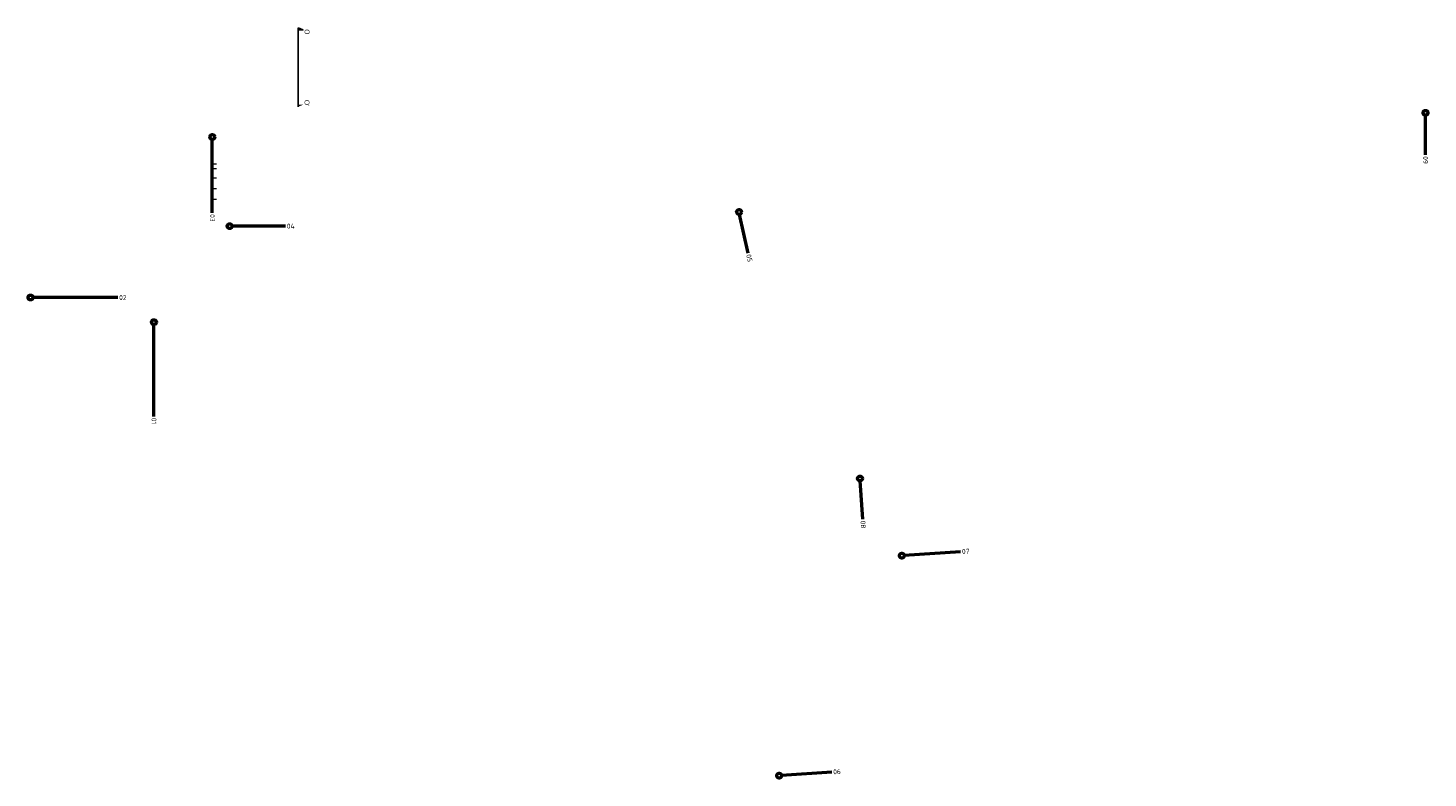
# Model space of a CAD drawing. Header units: metres. Extents: x 240213 to 242719, y 583416 to 583956.
# Tile 1 of 29: x 240213 to 240932, y 583570 to 583956. Entities that reach past the tile are written whole.
import ezdxf

# ---------------------------------------------------------------- set-up
doc = ezdxf.new("R2010")
doc.units = ezdxf.units.M
doc.layers.add('B-hulp', color=6, linetype='Continuous', plot=False)
doc.layers.add('X-XX-AL-DETAIL1-G', color=1, linetype='Continuous', lineweight=18)
doc.layers.add('X-XX-AL-VERWIJZING_PROFIEL-S', color=160, linetype='Continuous', lineweight=13)
doc.styles.add('Block nieuw1.8', font='arial.ttf', dxfattribs={"height": 1.8})
doc.styles.add('NLCS-ISO', font='NLCS-ISO.ttf')

# ---------------------------------------------------------------- blocks, each defined once
blk = doc.blocks.new('*U129')
at = {"color": 0, "linetype": 'ByBlock', "lineweight": 50}
blk.add_lwpolyline([(0, -94.5), (0, 0)], dxfattribs=at)
blk.add_circle((0, 2.5), 2.5, dxfattribs=at)
at = {"color": 0, "linetype": 'ByBlock', "style": 'NLCS-ISO'}
blk.add_attdef('NPROFNR_001', (-2.5, -95.9), '', height=5, rotation=270, dxfattribs=at)
blk = doc.blocks.new('*U130')
at = {"color": 0, "linetype": 'ByBlock', "lineweight": 50}
blk.add_lwpolyline([(87.3, 0), (0, 0)], dxfattribs=at)
blk.add_circle((-2.5, 0), 2.5, dxfattribs=at)
at = {"color": 0, "linetype": 'ByBlock', "style": 'NLCS-ISO'}
blk.add_attdef('NPROFNR_001', (88.7, -2.5), '', height=5, dxfattribs=at)
blk = doc.blocks.new('*U132')
at = {"color": 0, "linetype": 'ByBlock', "lineweight": 50}
blk.add_lwpolyline([(54.9, 0), (0, 0)], dxfattribs=at)
blk.add_circle((-2.5, 0), 2.5, dxfattribs=at)
at = {"color": 0, "linetype": 'ByBlock', "style": 'NLCS-ISO'}
blk.add_attdef('NPROFNR_001', (56.3, -2.5), '', height=5, dxfattribs=at)
blk = doc.blocks.new('*U131')
at = {"color": 0, "linetype": 'ByBlock', "lineweight": 50}
blk.add_lwpolyline([(0, -75.5), (0, 0)], dxfattribs=at)
blk.add_circle((0, 2.5), 2.5, dxfattribs=at)
at = {"color": 0, "linetype": 'ByBlock', "style": 'NLCS-ISO'}
blk.add_attdef('NPROFNR_001', (-2.5, -76.9), '', height=5, rotation=270, dxfattribs=at)
blk = doc.blocks.new('*U133')
at = {"color": 0, "linetype": 'ByBlock', "lineweight": 50}
blk.add_lwpolyline([(8.9, -39.9), (0, 0)], dxfattribs=at)
blk.add_circle((-0.5, 2.4), 2.5, dxfattribs=at)
at = {"color": 0, "linetype": 'ByBlock', "style": 'NLCS-ISO'}
blk.add_attdef('NPROFNR_001', (6.8, -41.7), '', height=5, rotation=282.5995, dxfattribs=at)
blk = doc.blocks.new('*U128')
at = {"color": 0, "linetype": 'ByBlock', "lineweight": 50}
blk.add_lwpolyline([(2.7, -39.5), (0, 0)], dxfattribs=at)
blk.add_circle((-0.2, 2.5), 2.5, dxfattribs=at)
at = {"color": 0, "linetype": 'ByBlock', "style": 'NLCS-ISO'}
blk.add_attdef('NPROFNR_001', (0.3, -41), '', height=5, rotation=273.8775, dxfattribs=at)
blk = doc.blocks.new('*U135')
at = {"color": 0, "linetype": 'ByBlock', "lineweight": 50}
blk.add_lwpolyline([(58, 3.9), (0, 0)], dxfattribs=at)
blk.add_circle((-2.5, -0.2), 2.5, dxfattribs=at)
at = {"color": 0, "linetype": 'ByBlock', "style": 'NLCS-ISO'}
blk.add_attdef('NPROFNR_001', (59.5, 1.5), '', height=5, rotation=3.8775, dxfattribs=at)
blk = doc.blocks.new('*U134')
at = {"color": 0, "linetype": 'ByBlock', "lineweight": 50}
blk.add_lwpolyline([(51.7, 3.5), (0, 0)], dxfattribs=at)
blk.add_circle((-2.5, -0.2), 2.5, dxfattribs=at)
at = {"color": 0, "linetype": 'ByBlock', "style": 'NLCS-ISO'}
blk.add_attdef('NPROFNR_001', (53.2, 1.1), '', height=5, rotation=3.8775, dxfattribs=at)
blk = doc.blocks.new('*U160')
at = {"color": 0, "linetype": 'ByBlock', "lineweight": 50}
blk.add_lwpolyline([(0, -40.8), (0, 0)], dxfattribs=at)
blk.add_circle((0, 2.5), 2.5, dxfattribs=at)
at = {"color": 0, "linetype": 'ByBlock', "style": 'NLCS-ISO'}
blk.add_attdef('NPROFNR_001', (-2.5, -42.2), '', height=5, rotation=270, dxfattribs=at)

msp = doc.modelspace()

# ---------------------------------------------------------------- hatches: boundary and pattern name
at = {"layer": 'B-hulp'}
msp.add_hatch(color=256, dxfattribs=at).paths.add_polyline_path([(240351.631, 583915.822), (240354.131, 583916.822), (240351.631, 583916.822)])

# ---------------------------------------------------------------- linework, layer by layer
for points in [[(240351.631, 583915.822), (240351.631, 583956.339)], [(240351.631, 583956.339), (240354.131, 583955.339), (240351.631, 583955.339), (240351.631, 583956.339)]]:
    msp.add_lwpolyline(points, dxfattribs=at)
at = {"layer": 'X-XX-AL-DETAIL1-G'}
for p, q in [((240307.505, 583886.522), (240309.736, 583886.522)), ((240307.505, 583884.002), (240309.736, 583884.002)), ((240307.505, 583879.222), (240309.736, 583879.222)), ((240307.505, 583873.722), (240309.736, 583873.722)), ((240307.505, 583868.272), (240309.736, 583868.272))]:
    msp.add_line(p, q, dxfattribs=at)

# ---------------------------------------------------------------- block references
at = {"layer": 'X-XX-AL-VERWIJZING_PROFIEL-S', "xscale": 0.5, "yscale": 0.5, "zscale": 0.5}
for name, p, values in [('*U160', (240931.205, 583911.454), {'NPROFNR_001': '09'}), ('*U131', (240307.505, 583899.011), {'NPROFNR_001': '03'}), ('*U133', (240578.565, 583860.463), {'NPROFNR_001': '05'}), ('*U132', (240317.671, 583854.408), {'NPROFNR_001': '04'}), ('*U130', (240215.263, 583817.66), {'NPROFNR_001': '02'}), ('*U129', (240277.505, 583803.708), {'NPROFNR_001': '01'}), ('*U128', (240640.605, 583723.298), {'NPROFNR_001': '08'}), ('*U135', (240663.237, 583684.951), {'NPROFNR_001': '07'}), ('*U134', (240600.202, 583571.79), {'NPROFNR_001': '06'})]:
    msp.add_blockref(name, p, dxfattribs=at).add_auto_attribs(values)

# ---------------------------------------------------------------- texts
at = {"layer": 'B-hulp', "char_height": 2.5, "attachment_point": 9, "rotation": 269.904801, "style": 'Block nieuw1.8'}
for s, insert in [('O', (240354.935, 583953.001)), ("O'", (240354.907, 583915.974))]:
    msp.add_mtext(s, dxfattribs=dict(at, insert=insert))

doc.saveas('drawing.dxf')
